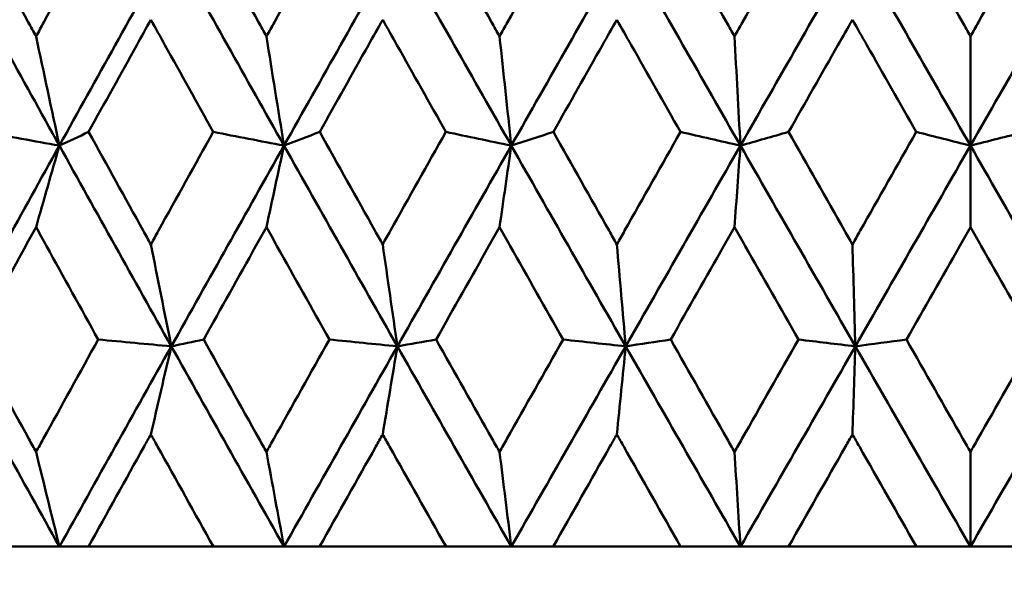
# Model space of a CAD drawing. Header units: millimetres. Extents: x 61 to 1929, y 482 to 2664.
# Tile 115 of 219: x 782.91 to 788.15, y 713.21 to 716.16. Entities that reach past the tile are written whole.
import ezdxf

# ---------------------------------------------------------------- set-up
doc = ezdxf.new("R2010")
doc.units = ezdxf.units.MM
doc.header["$LTSCALE"] = 10
doc.layers.add('Widoczne (ISO)', color=7, linetype='Continuous', lineweight=50)

msp = doc.modelspace()

# ---------------------------------------------------------------- linework, layer by layer
at = {"layer": 'Widoczne (ISO)'}
for p, q in [((787.9742, 716.0701), (787.9742, 715.4885)), ((787.9742, 715.0544), (787.9742, 715.4885)), ((787.9742, 713.8578), (787.9742, 713.3536)), ((783.1248, 713.3536), (782.7225, 713.3536)), ((783.2794, 713.3536), (783.1248, 713.3536)), ((783.2794, 713.3536), (783.9446, 713.3536)), ((784.3203, 713.3536), (783.9446, 713.3536)), ((784.5094, 713.3536), (784.3203, 713.3536)), ((784.5094, 713.3536), (785.1826, 713.3536)), ((785.5302, 713.3536), (785.1826, 713.3536)), ((785.753, 713.3536), (785.5302, 713.3536)), ((785.753, 713.3536), (786.4316, 713.3536)), ((786.7498, 713.3536), (786.4316, 713.3536)), ((787.0055, 713.3536), (786.7498, 713.3536)), ((787.0055, 713.3536), (787.6867, 713.3536)), ((787.9742, 713.3536), (787.6867, 713.3536)), ((788.2617, 713.3536), (787.9742, 713.3536))]:
    msp.add_line(p, q, dxfattribs=at)
msp.add_circle((787.9742, 751.3536), 50, dxfattribs=at)
for points, knots in [([(782.6731, 716.6681), (782.7681, 716.4941), (782.8633, 716.3201), (782.9726, 716.1208), (782.9865, 716.0954), (783.0004, 716.0701)], [0.01556037, 0.01556037, 0.01556037, 0.01556037, 0.07555527, 0.07555527, 0.08428623, 0.08428623, 0.08428623, 0.08428623]), ([(783.0004, 716.0701), (783.0143, 716.0954), (783.0282, 716.1207), (783.1376, 716.32), (783.2333, 716.4941), (783.3292, 716.6681)], [0.06686277, 0.06686277, 0.06686277, 0.06686277, 0.07557848, 0.07557848, 0.13558897, 0.13558897, 0.13558897, 0.13558897]), ([(783.8945, 716.6681), (783.9909, 716.4941), (784.0875, 716.3201), (784.1984, 716.1208), (784.2125, 716.0954), (784.2266, 716.0701)], [0.01556037, 0.01556037, 0.01556037, 0.01556037, 0.07555527, 0.07555527, 0.08428623, 0.08428623, 0.08428623, 0.08428623]), ([(784.2266, 716.0701), (784.2407, 716.0954), (784.2547, 716.1207), (784.3657, 716.32), (784.4627, 716.4941), (784.5598, 716.6681)], [0.06686277, 0.06686277, 0.06686277, 0.06686277, 0.07557848, 0.07557848, 0.13558897, 0.13558897, 0.13558897, 0.13558897]), ([(785.1319, 716.6681), (785.2294, 716.4941), (785.3271, 716.3201), (785.4391, 716.1208), (785.4533, 716.0954), (785.4676, 716.0701)], [0.01556037, 0.01556037, 0.01556037, 0.01556037, 0.07555527, 0.07555527, 0.08428623, 0.08428623, 0.08428623, 0.08428623]), ([(785.4676, 716.0701), (785.4818, 716.0954), (785.496, 716.1207), (785.6081, 716.32), (785.706, 716.4941), (785.8039, 716.6681)], [0.06686277, 0.06686277, 0.06686277, 0.06686277, 0.07557848, 0.07557848, 0.13558897, 0.13558897, 0.13558897, 0.13558897]), ([(786.3806, 716.6681), (786.4788, 716.4941), (786.5771, 716.3201), (786.6898, 716.1208), (786.7041, 716.0954), (786.7184, 716.0701)], [0.01556037, 0.01556037, 0.01556037, 0.01556037, 0.07555527, 0.07555527, 0.08428623, 0.08428623, 0.08428623, 0.08428623]), ([(786.7184, 716.0701), (786.7327, 716.0954), (786.747, 716.1207), (786.8597, 716.32), (786.9582, 716.4941), (787.0566, 716.6681)], [0.06686277, 0.06686277, 0.06686277, 0.06686277, 0.07557848, 0.07557848, 0.13558897, 0.13558897, 0.13558897, 0.13558897]), ([(787.6355, 716.6681), (787.7341, 716.4941), (787.8326, 716.3201), (787.9455, 716.1208), (787.9599, 716.0954), (787.9742, 716.0701)], [0.01556037, 0.01556037, 0.01556037, 0.01556037, 0.07555527, 0.07555527, 0.08428623, 0.08428623, 0.08428623, 0.08428623]), ([(787.9742, 716.0701), (787.9885, 716.0954), (788.0029, 716.1207), (788.1158, 716.32), (788.2144, 716.4941), (788.3129, 716.6681)], [0.06686277, 0.06686277, 0.06686277, 0.06686277, 0.07557848, 0.07557848, 0.13558897, 0.13558897, 0.13558897, 0.13558897]), ([(783.6114, 716.1589), (783.5863, 716.1138), (783.5613, 716.0687), (783.4508, 715.8695), (783.3655, 715.7154), (783.2803, 715.5613)], [0.04598621, 0.04598621, 0.04598621, 0.04598621, 0.06155279, 0.06155279, 0.11473062, 0.11473062, 0.11473062, 0.11473062]), ([(783.9437, 715.5613), (783.8578, 715.7154), (783.7721, 715.8695), (783.6615, 716.0686), (783.6364, 716.1138), (783.6114, 716.1589)], [0.00838421, 0.00838421, 0.00838421, 0.00838421, 0.06155515, 0.06155515, 0.07712864, 0.07712864, 0.07712864, 0.07712864]), ([(784.8455, 716.1589), (784.8202, 716.1138), (784.7949, 716.0687), (784.683, 715.8695), (784.5966, 715.7154), (784.5103, 715.5613)], [0.04598621, 0.04598621, 0.04598621, 0.04598621, 0.06155279, 0.06155279, 0.11473062, 0.11473062, 0.11473062, 0.11473062]), ([(785.1817, 715.5613), (785.0949, 715.7154), (785.0082, 715.8695), (784.8962, 716.0686), (784.8709, 716.1138), (784.8455, 716.1589)], [0.00838421, 0.00838421, 0.00838421, 0.00838421, 0.06155515, 0.06155515, 0.07712864, 0.07712864, 0.07712864, 0.07712864]), ([(786.0921, 716.1589), (786.0665, 716.1138), (786.041, 716.0687), (785.9282, 715.8695), (785.8411, 715.7154), (785.754, 715.5613)], [0.04598621, 0.04598621, 0.04598621, 0.04598621, 0.06155279, 0.06155279, 0.11473062, 0.11473062, 0.11473062, 0.11473062]), ([(786.4307, 715.5613), (786.3433, 715.7154), (786.256, 715.8695), (786.1432, 716.0686), (786.1176, 716.1138), (786.0921, 716.1589)], [0.00838421, 0.00838421, 0.00838421, 0.00838421, 0.06155515, 0.06155515, 0.07712864, 0.07712864, 0.07712864, 0.07712864]), ([(787.346, 716.1589), (787.3204, 716.1138), (787.2947, 716.0687), (787.1815, 715.8695), (787.0939, 715.7154), (787.0064, 715.5613)], [0.04598621, 0.04598621, 0.04598621, 0.04598621, 0.06155279, 0.06155279, 0.11473062, 0.11473062, 0.11473062, 0.11473062]), ([(787.6858, 715.5613), (787.5982, 715.7154), (787.5106, 715.8695), (787.3973, 716.0686), (787.3717, 716.1138), (787.346, 716.1589)], [0.00838421, 0.00838421, 0.00838421, 0.00838421, 0.06155515, 0.06155515, 0.07712864, 0.07712864, 0.07712864, 0.07712864]), ([(783.2803, 715.5613), (783.3769, 715.3862), (783.4737, 715.2111), (783.5842, 715.0115), (783.5978, 714.987), (783.6114, 714.9625)], [0.01044349, 0.01044349, 0.01044349, 0.01044349, 0.07085106, 0.07085106, 0.07930241, 0.07930241, 0.07930241, 0.07930241]), ([(783.6114, 714.9625), (783.6249, 714.9869), (783.6385, 715.0114), (783.7491, 715.211), (783.8464, 715.3862), (783.9437, 715.5613)], [0.06241522, 0.06241522, 0.06241522, 0.06241522, 0.0708546, 0.0708546, 0.13127416, 0.13127416, 0.13127416, 0.13127416]), ([(784.5103, 715.5613), (784.6081, 715.3862), (784.7062, 715.2111), (784.8181, 715.0115), (784.8318, 714.987), (784.8455, 714.9625)], [0.01044349, 0.01044349, 0.01044349, 0.01044349, 0.07085106, 0.07085106, 0.07930241, 0.07930241, 0.07930241, 0.07930241]), ([(784.8455, 714.9625), (784.8593, 714.9869), (784.873, 715.0114), (784.985, 715.211), (785.0833, 715.3862), (785.1817, 715.5613)], [0.06241522, 0.06241522, 0.06241522, 0.06241522, 0.0708546, 0.0708546, 0.13127416, 0.13127416, 0.13127416, 0.13127416]), ([(785.754, 715.5613), (785.8527, 715.3862), (785.9515, 715.2111), (786.0644, 715.0115), (786.0782, 714.987), (786.0921, 714.9625)], [0.01044349, 0.01044349, 0.01044349, 0.01044349, 0.07085106, 0.07085106, 0.07930241, 0.07930241, 0.07930241, 0.07930241]), ([(786.0921, 714.9625), (786.1059, 714.9869), (786.1197, 715.0114), (786.2326, 715.211), (786.3316, 715.3862), (786.4307, 715.5613)], [0.06241522, 0.06241522, 0.06241522, 0.06241522, 0.0708546, 0.0708546, 0.13127416, 0.13127416, 0.13127416, 0.13127416]), ([(787.0064, 715.5613), (787.1056, 715.3862), (787.2049, 715.2111), (787.3182, 715.0115), (787.3321, 714.987), (787.346, 714.9625)], [0.01044349, 0.01044349, 0.01044349, 0.01044349, 0.07085106, 0.07085106, 0.07930241, 0.07930241, 0.07930241, 0.07930241]), ([(787.346, 714.9625), (787.3599, 714.9869), (787.3738, 715.0114), (787.4871, 715.211), (787.5865, 715.3862), (787.6858, 715.5613)], [0.06241522, 0.06241522, 0.06241522, 0.06241522, 0.0708546, 0.0708546, 0.13127416, 0.13127416, 0.13127416, 0.13127416]), ([(783.0004, 715.0544), (782.982, 715.021), (782.9636, 714.9875), (782.8537, 714.7881), (782.7624, 714.6221), (782.6713, 714.4562)], [0.04993807, 0.04993807, 0.04993807, 0.04993807, 0.0614821, 0.0614821, 0.11877783, 0.11877783, 0.11877783, 0.11877783]), ([(783.331, 714.4562), (783.2391, 714.6221), (783.1474, 714.7881), (783.0373, 714.9875), (783.0189, 715.021), (783.0004, 715.0544)], [0.00418374, 0.00418374, 0.00418374, 0.00418374, 0.06147247, 0.06147247, 0.07302352, 0.07302352, 0.07302352, 0.07302352]), ([(784.2266, 715.0544), (784.2079, 715.021), (784.1892, 714.9875), (784.0778, 714.7881), (783.9851, 714.6221), (783.8926, 714.4562)], [0.04993807, 0.04993807, 0.04993807, 0.04993807, 0.0614821, 0.0614821, 0.11877783, 0.11877783, 0.11877783, 0.11877783]), ([(784.5617, 714.4562), (784.4686, 714.6221), (784.3756, 714.7881), (784.264, 714.9875), (784.2453, 715.021), (784.2266, 715.0544)], [0.00418374, 0.00418374, 0.00418374, 0.00418374, 0.06147247, 0.06147247, 0.07302352, 0.07302352, 0.07302352, 0.07302352]), ([(785.4676, 715.0544), (785.4487, 715.021), (785.4298, 714.9875), (785.3172, 714.7881), (785.2236, 714.6221), (785.13, 714.4562)], [0.04993807, 0.04993807, 0.04993807, 0.04993807, 0.0614821, 0.0614821, 0.11877783, 0.11877783, 0.11877783, 0.11877783]), ([(785.8058, 714.4562), (785.7119, 714.6221), (785.618, 714.7881), (785.5054, 714.9875), (785.4865, 715.021), (785.4676, 715.0544)], [0.00418374, 0.00418374, 0.00418374, 0.00418374, 0.06147247, 0.06147247, 0.07302352, 0.07302352, 0.07302352, 0.07302352]), ([(786.7184, 715.0544), (786.6994, 715.021), (786.6804, 714.9875), (786.5672, 714.7881), (786.4729, 714.6221), (786.3787, 714.4562)], [0.04993807, 0.04993807, 0.04993807, 0.04993807, 0.0614821, 0.0614821, 0.11877783, 0.11877783, 0.11877783, 0.11877783]), ([(787.0585, 714.4562), (786.9641, 714.6221), (786.8697, 714.7881), (786.7564, 714.9875), (786.7374, 715.021), (786.7184, 715.0544)], [0.00418374, 0.00418374, 0.00418374, 0.00418374, 0.06147247, 0.06147247, 0.07302352, 0.07302352, 0.07302352, 0.07302352]), ([(787.9742, 715.0544), (787.9552, 715.021), (787.9362, 714.9875), (787.8227, 714.7881), (787.7282, 714.6221), (787.6337, 714.4562)], [0.04993807, 0.04993807, 0.04993807, 0.04993807, 0.0614821, 0.0614821, 0.11877783, 0.11877783, 0.11877783, 0.11877783]), ([(788.3148, 714.4562), (788.2203, 714.6221), (788.1258, 714.7881), (788.0123, 714.9875), (787.9933, 715.021), (787.9742, 715.0544)], [0.00418374, 0.00418374, 0.00418374, 0.00418374, 0.06147247, 0.06147247, 0.07302352, 0.07302352, 0.07302352, 0.07302352]), ([(782.6713, 714.4562), (782.7679, 714.2799), (782.8648, 714.1037), (782.9748, 713.9043), (782.9876, 713.881), (783.0004, 713.8578)], [0.00523804, 0.00523804, 0.00523804, 0.00523804, 0.06606705, 0.06606705, 0.07409033, 0.07409033, 0.07409033, 0.07409033]), ([(783.0004, 713.8578), (783.0132, 713.881), (783.026, 713.9042), (783.1361, 714.1036), (783.2335, 714.2799), (783.331, 714.4562)], [0.05804162, 0.05804162, 0.05804162, 0.05804162, 0.06605559, 0.06605559, 0.12689392, 0.12689392, 0.12689392, 0.12689392]), ([(783.8926, 714.4562), (783.9907, 714.2799), (784.0891, 714.1037), (784.2006, 713.9043), (784.2136, 713.881), (784.2266, 713.8578)], [0.00523804, 0.00523804, 0.00523804, 0.00523804, 0.06606705, 0.06606705, 0.07409033, 0.07409033, 0.07409033, 0.07409033]), ([(784.2266, 713.8578), (784.2396, 713.881), (784.2526, 713.9042), (784.3642, 714.1036), (784.4629, 714.2799), (784.5617, 714.4562)], [0.05804162, 0.05804162, 0.05804162, 0.05804162, 0.06605559, 0.06605559, 0.12689392, 0.12689392, 0.12689392, 0.12689392]), ([(785.13, 714.4562), (785.2293, 714.2799), (785.3286, 714.1037), (785.4413, 713.9043), (785.4544, 713.881), (785.4676, 713.8578)], [0.00523804, 0.00523804, 0.00523804, 0.00523804, 0.06606705, 0.06606705, 0.07409033, 0.07409033, 0.07409033, 0.07409033]), ([(785.4676, 713.8578), (785.4807, 713.881), (785.4938, 713.9042), (785.6065, 714.1036), (785.7062, 714.2799), (785.8058, 714.4562)], [0.05804162, 0.05804162, 0.05804162, 0.05804162, 0.06605559, 0.06605559, 0.12689392, 0.12689392, 0.12689392, 0.12689392]), ([(786.3787, 714.4562), (786.4786, 714.2799), (786.5786, 714.1037), (786.692, 713.9043), (786.7052, 713.881), (786.7184, 713.8578)], [0.00523804, 0.00523804, 0.00523804, 0.00523804, 0.06606705, 0.06606705, 0.07409033, 0.07409033, 0.07409033, 0.07409033]), ([(786.7184, 713.8578), (786.7316, 713.881), (786.7448, 713.9042), (786.8582, 714.1036), (786.9584, 714.2799), (787.0585, 714.4562)], [0.05804162, 0.05804162, 0.05804162, 0.05804162, 0.06605559, 0.06605559, 0.12689392, 0.12689392, 0.12689392, 0.12689392]), ([(787.6337, 714.4562), (787.7339, 714.2799), (787.8342, 714.1037), (787.9478, 713.9043), (787.961, 713.881), (787.9742, 713.8578)], [0.00523804, 0.00523804, 0.00523804, 0.00523804, 0.06606705, 0.06606705, 0.07409033, 0.07409033, 0.07409033, 0.07409033]), ([(787.9742, 713.8578), (787.9875, 713.881), (788.0007, 713.9042), (788.1143, 714.1036), (788.2146, 714.2799), (788.3148, 714.4562)], [0.05804162, 0.05804162, 0.05804162, 0.05804162, 0.06605559, 0.06605559, 0.12689392, 0.12689392, 0.12689392, 0.12689392]), ([(783.6114, 713.9512), (783.5994, 713.9296), (783.5874, 713.9081), (783.4766, 713.7089), (783.3779, 713.5312), (783.2794, 713.3536)], [0.05393723, 0.05393723, 0.05393723, 0.05393723, 0.06137399, 0.06137399, 0.12273355, 0.12273355, 0.12273355, 0.12273355]), ([(783.9446, 713.3536), (783.8453, 713.5312), (783.7462, 713.7088), (783.6353, 713.9081), (783.6234, 713.9296), (783.6114, 713.9512)], [0, 0, 0, 0, 0.06135239, 0.06135239, 0.06879633, 0.06879633, 0.06879633, 0.06879633]), ([(784.8455, 713.9512), (784.8334, 713.9296), (784.8213, 713.9081), (784.7092, 713.7089), (784.6092, 713.5312), (784.5094, 713.3536)], [0.05393723, 0.05393723, 0.05393723, 0.05393723, 0.06137399, 0.06137399, 0.12273355, 0.12273355, 0.12273355, 0.12273355]), ([(785.1826, 713.3536), (785.0822, 713.5312), (784.982, 713.7088), (784.8698, 713.9081), (784.8577, 713.9296), (784.8455, 713.9512)], [0, 0, 0, 0, 0.06135239, 0.06135239, 0.06879633, 0.06879633, 0.06879633, 0.06879633]), ([(786.0921, 713.9512), (786.0798, 713.9296), (786.0676, 713.9081), (785.9546, 713.7089), (785.8538, 713.5312), (785.753, 713.3536)], [0.05393723, 0.05393723, 0.05393723, 0.05393723, 0.06137399, 0.06137399, 0.12273355, 0.12273355, 0.12273355, 0.12273355]), ([(786.4316, 713.3536), (786.3306, 713.5312), (786.2296, 713.7088), (786.1165, 713.9081), (786.1043, 713.9296), (786.0921, 713.9512)], [0, 0, 0, 0, 0.06135239, 0.06135239, 0.06879633, 0.06879633, 0.06879633, 0.06879633]), ([(787.346, 713.9512), (787.3337, 713.9296), (787.3215, 713.9081), (787.208, 713.7089), (787.1067, 713.5312), (787.0055, 713.3536)], [0.05393723, 0.05393723, 0.05393723, 0.05393723, 0.06137399, 0.06137399, 0.12273355, 0.12273355, 0.12273355, 0.12273355]), ([(787.6867, 713.3536), (787.5854, 713.5312), (787.4841, 713.7088), (787.3706, 713.9081), (787.3583, 713.9296), (787.346, 713.9512)], [0, 0, 0, 0, 0.06135239, 0.06135239, 0.06879633, 0.06879633, 0.06879633, 0.06879633])]:
    msp.add_open_spline(points, degree=3, knots=knots, dxfattribs=at)
for points in [[(783.1245, 715.4885), (782.9266, 715.8452), (782.7295, 716.2019), (782.5333, 716.5586)], [(783.1245, 715.4885), (783.3224, 715.8452), (783.5209, 716.2019), (783.72, 716.5586)], [(784.3201, 715.4885), (784.1193, 715.8452), (783.9193, 716.2019), (783.72, 716.5586)], [(784.3201, 715.4885), (784.5208, 715.8452), (784.7219, 716.2019), (784.9234, 716.5586)], [(785.5301, 715.4885), (785.3274, 715.8452), (785.1251, 716.2019), (784.9234, 716.5586)], [(785.5301, 715.4885), (785.7328, 715.8452), (785.9357, 716.2019), (786.1389, 716.5586)], [(786.7498, 715.4885), (786.5458, 715.8452), (786.3422, 716.2019), (786.1389, 716.5586)], [(786.7498, 715.4885), (786.9536, 715.8452), (787.1576, 716.2019), (787.3616, 716.5586)], [(787.9742, 715.4885), (787.7699, 715.8452), (787.5657, 716.2019), (787.3616, 716.5586)], [(787.9742, 715.4885), (788.1785, 715.8452), (788.3828, 716.2019), (788.5868, 716.5586)], [(783.0004, 716.0701), (783.0417, 715.8758), (783.083, 715.6819), (783.1245, 715.4885)], [(784.2266, 716.0701), (784.2577, 715.8758), (784.2888, 715.6819), (784.3201, 715.4885)], [(785.4676, 716.0701), (785.4883, 715.8758), (785.5092, 715.6819), (785.5301, 715.4885)], [(786.7184, 716.0701), (786.7288, 715.8758), (786.7393, 715.6819), (786.7498, 715.4885)], [(783.1245, 715.4885), (782.9902, 715.5128), (782.8559, 715.537), (782.7216, 715.5613)], [(783.1245, 715.4885), (783.1765, 715.5128), (783.2284, 715.537), (783.2803, 715.5613)], [(784.3201, 715.4885), (784.1946, 715.5128), (784.0692, 715.537), (783.9437, 715.5613)], [(784.3201, 715.4885), (784.3835, 715.5128), (784.4469, 715.537), (784.5103, 715.5613)], [(785.5301, 715.4885), (785.414, 715.5128), (785.2978, 715.537), (785.1817, 715.5613)], [(785.5301, 715.4885), (785.6047, 715.5128), (785.6793, 715.537), (785.754, 715.5613)], [(786.7498, 715.4885), (786.6434, 715.5128), (786.5371, 715.537), (786.4307, 715.5613)], [(786.7498, 715.4885), (786.8353, 715.5128), (786.9208, 715.537), (787.0064, 715.5613)], [(787.9742, 715.4885), (787.8781, 715.5128), (787.782, 715.537), (787.6858, 715.5613)], [(787.9742, 715.4885), (788.0704, 715.5128), (788.1665, 715.537), (788.2626, 715.5613)], [(782.5338, 714.4198), (782.73, 714.7759), (782.9269, 715.1322), (783.1245, 715.4885)], [(783.0004, 715.0544), (783.0417, 715.1993), (783.0831, 715.344), (783.1245, 715.4885)], [(783.7204, 714.4198), (783.5209, 714.7759), (783.3223, 715.1322), (783.1245, 715.4885)], [(783.7204, 714.4198), (783.9198, 714.7759), (784.1197, 715.1322), (784.3201, 715.4885)], [(784.2266, 715.0544), (784.2577, 715.1993), (784.2889, 715.344), (784.3201, 715.4885)], [(784.9237, 714.4198), (784.7219, 714.7759), (784.5206, 715.1322), (784.3201, 715.4885)], [(784.9237, 714.4198), (785.1255, 714.7759), (785.3277, 715.1322), (785.5301, 715.4885)], [(785.4676, 715.0544), (785.4884, 715.1993), (785.5092, 715.344), (785.5301, 715.4885)], [(786.1391, 714.4198), (785.9356, 714.7759), (785.7326, 715.1322), (785.5301, 715.4885)], [(786.1391, 714.4198), (786.3425, 714.7759), (786.5461, 715.1322), (786.7498, 715.4885)], [(786.7184, 715.0544), (786.7288, 715.1993), (786.7393, 715.344), (786.7498, 715.4885)], [(787.3617, 714.4198), (787.1575, 714.7759), (786.9535, 715.1322), (786.7498, 715.4885)], [(787.3617, 714.4198), (787.5659, 714.7759), (787.7701, 715.1322), (787.9742, 715.4885)], [(788.5867, 714.4198), (788.3825, 714.7759), (788.1783, 715.1322), (787.9742, 715.4885)], [(783.6114, 714.9625), (783.6476, 714.7811), (783.6839, 714.6003), (783.7204, 714.4198)], [(784.8455, 714.9625), (784.8715, 714.7811), (784.8976, 714.6003), (784.9237, 714.4198)], [(786.0921, 714.9625), (786.1077, 714.7811), (786.1234, 714.6003), (786.1391, 714.4198)], [(787.346, 714.9625), (787.3512, 714.7811), (787.3565, 714.6003), (787.3617, 714.4198)], [(783.7204, 714.4198), (783.5906, 714.4319), (783.4608, 714.4441), (783.331, 714.4562)], [(783.7204, 714.4198), (783.7778, 714.4319), (783.8352, 714.4441), (783.8926, 714.4562)], [(784.9237, 714.4198), (784.803, 714.4319), (784.6824, 714.4441), (784.5617, 714.4562)], [(784.9237, 714.4198), (784.9925, 714.4319), (785.0613, 714.4441), (785.13, 714.4562)], [(786.1391, 714.4198), (786.028, 714.4319), (785.9169, 714.4441), (785.8058, 714.4562)], [(786.1391, 714.4198), (786.219, 714.4319), (786.2988, 714.4441), (786.3787, 714.4562)], [(787.3617, 714.4198), (787.2606, 714.4319), (787.1596, 714.4441), (787.0585, 714.4562)], [(787.3617, 714.4198), (787.4524, 714.4319), (787.543, 714.4441), (787.6337, 714.4562)], [(783.1248, 713.3536), (782.9268, 713.7088), (782.7298, 714.0642), (782.5338, 714.4198)], [(783.1248, 713.3536), (783.3227, 713.7088), (783.5213, 714.0642), (783.7204, 714.4198)], [(783.6114, 713.9512), (783.6477, 714.1077), (783.684, 714.2639), (783.7204, 714.4198)], [(784.3203, 713.3536), (784.1196, 713.7088), (783.9196, 714.0642), (783.7204, 714.4198)], [(784.3203, 713.3536), (784.521, 713.7088), (784.7222, 714.0642), (784.9237, 714.4198)], [(784.8455, 713.9512), (784.8716, 714.1077), (784.8976, 714.2639), (784.9237, 714.4198)], [(785.5302, 713.3536), (785.3275, 713.7088), (785.1253, 714.0642), (784.9237, 714.4198)], [(785.5302, 713.3536), (785.733, 713.7088), (785.936, 714.0642), (786.1391, 714.4198)], [(786.0921, 713.9512), (786.1077, 714.1077), (786.1234, 714.2639), (786.1391, 714.4198)], [(786.7498, 713.3536), (786.5459, 713.7088), (786.3423, 714.0642), (786.1391, 714.4198)], [(786.7498, 713.3536), (786.9538, 713.7088), (787.1578, 714.0642), (787.3617, 714.4198)], [(787.346, 713.9512), (787.3512, 714.1077), (787.3565, 714.2639), (787.3617, 714.4198)], [(787.9742, 713.3536), (787.7699, 713.7088), (787.5657, 714.0642), (787.3617, 714.4198)], [(787.9742, 713.3536), (788.1786, 713.7088), (788.3828, 714.0642), (788.5867, 714.4198)], [(783.0004, 713.8578), (783.0418, 713.6893), (783.0832, 713.5212), (783.1248, 713.3536)], [(784.2266, 713.8578), (784.2578, 713.6893), (784.289, 713.5212), (784.3203, 713.3536)], [(785.4676, 713.8578), (785.4884, 713.6893), (785.5093, 713.5212), (785.5302, 713.3536)], [(786.7184, 713.8578), (786.7289, 713.6893), (786.7393, 713.5212), (786.7498, 713.3536)]]:
    msp.add_open_spline(points, degree=3, dxfattribs=at)

doc.saveas('drawing.dxf')
